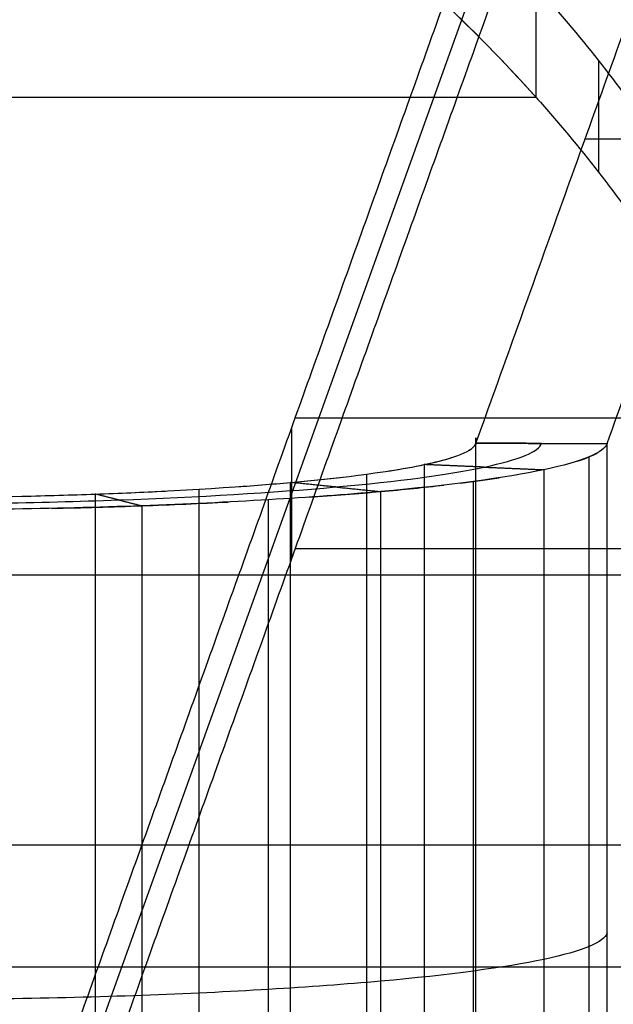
# Model space of a CAD drawing. Header units: millimetres. Extents: x -248 to 248, y -256 to 255.
# Tile 59 of 64: x 194 to 212, y 182 to 212. Entities that reach past the tile are written whole.
import ezdxf

# ---------------------------------------------------------------- set-up
doc = ezdxf.new("R2010")
doc.units = ezdxf.units.MM
doc.layers.add('Défaut', color=7, linetype='Continuous', true_color=0x000000)

msp = doc.modelspace()

# ---------------------------------------------------------------- linework, layer by layer
at = {"layer": 'Défaut'}
for p, q in [((210.5132206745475, 220.6230412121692, 6.464960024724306), (194.1045503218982, 174.874286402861, 483.9524764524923)), ((221.9726324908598, 208.5636036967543, 153.3011792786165), (211.2615957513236, 208.5636036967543, 467.850450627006)), ((202.4274319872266, 200.0700658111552, 241.9498094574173), (218.9274267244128, 200.0700615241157, 241.9498090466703)), ((202.3088854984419, 199.7395482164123, 245.3994676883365), (202.3088854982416, 195.757782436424, 245.0179690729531)), ((202.4274312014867, 196.0883000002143, 241.5683110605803), (218.9274260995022, 196.0882957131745, 241.5683106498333))]:
    msp.add_line(p, q, dxfattribs=at)
for points, degree in [([(207.938029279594, 199.297213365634, 564.5654298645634), (217.555774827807, 226.1122800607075, 284.6917653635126), (227.17352037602, 252.9273467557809, 4.81810086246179)], 2), ([(211.9359055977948, 199.2847564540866, 564.6954429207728), (221.5535438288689, 226.099530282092, 284.8248361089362), (231.171182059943, 252.9143041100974, 4.95422929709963)], 2), ([(194.3416425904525, 177.5262235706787, 477.2439119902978), (202.4274319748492, 200.0700645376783, 241.9498096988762), (210.513221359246, 222.6139055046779, 6.655707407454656)], 2), ([(210.5132203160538, 218.6321396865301, 6.274209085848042), (202.4274311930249, 196.0882987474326, 241.5683111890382), (194.3416420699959, 173.5444578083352, 476.8624132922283)], 2), ([(209.7739650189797, 209.8379359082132, 762.6918482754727), (209.7741469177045, 211.5303792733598, 761.6261862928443), (209.7743288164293, 213.2228226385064, 760.5605243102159)], 2), ([(213.3252115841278, 208.729842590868, 753.1923243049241), (212.299021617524, 210.2245504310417, 755.7248749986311), (211.1264120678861, 211.7273789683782, 758.1857649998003), (209.7743288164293, 213.2228226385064, 760.5605243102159)], 3), ([(206.7168369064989, 212.9521286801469, 767.5346394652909), (207.8162576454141, 211.9313764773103, 765.9798379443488), (208.8337600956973, 210.8920295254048, 764.3655930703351), (209.7739650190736, 209.8379367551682, 762.6918477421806)], 3), ([(211.6720960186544, 210.9760334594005, 756.9355580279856), (211.6719339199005, 209.2685980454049, 757.9770218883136), (211.6717718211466, 207.5611626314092, 759.0184857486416)], 2), ([(209.7743335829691, 209.8375228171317, 762.6911922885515), (106.8871667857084, 209.8374971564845, 762.6912084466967), (3.999999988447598, 209.8374714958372, 762.6912246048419)], 2), ([(209.7739650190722, 209.8379367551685, 762.6918477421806), (209.8018708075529, 209.8066599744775, 762.6421805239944), (209.8296991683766, 209.7753813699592, 762.5924783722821), (209.8574504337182, 209.7441010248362, 762.5427413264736)], 3), ([(209.7739650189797, 209.8379359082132, 762.6918482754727), (209.7740878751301, 209.8377982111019, 762.6916296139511), (209.7742107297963, 209.8376605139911, 762.6914109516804), (209.7743335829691, 209.8375228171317, 762.6911922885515)], 3), ([(209.7743335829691, 209.8375228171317, 762.6911922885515), (211.126963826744, 208.3214709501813, 760.2836752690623), (212.2993389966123, 206.7987468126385, 757.7901088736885), (213.3249314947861, 205.2850206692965, 755.2253341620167)], 3), ([(207.7104352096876, 199.0717566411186, 566.920891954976), (207.8385025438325, 199.1462706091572, 566.1423966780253), (207.9149523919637, 199.2215416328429, 565.3560012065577), (207.9379216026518, 199.2968619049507, 564.5690998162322)], 3), ([(209.9370645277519, 199.2912781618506, 564.6273783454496), (208.9374930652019, 199.2940700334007, 564.5982390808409), (207.9379216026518, 199.2968619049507, 564.5690998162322)], 2), ([(207.9380299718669, 169.4339704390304, 561.7042044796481), (207.9380232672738, 179.3883848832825, 562.6579460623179), (207.9380233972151, 189.3427992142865, 563.611687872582), (207.938029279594, 199.297213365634, 564.5654298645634)], 3), ([(207.938029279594, 199.297213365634, 564.5654298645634), (208.937546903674, 199.2942457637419, 564.5964041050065), (209.937064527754, 199.2912781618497, 564.6273783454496)], 2), ([(209.937064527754, 199.2912781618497, 564.6273783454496), (210.9364850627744, 199.2880173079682, 564.6614106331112), (211.9359055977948, 199.2847564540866, 564.6954429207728)], 2), ([(209.9370645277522, 199.2912781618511, 564.6273783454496), (210.9364850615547, 199.2880169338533, 564.6614106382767), (211.9359055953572, 199.2847557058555, 564.6954429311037)], 2), ([(211.9359055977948, 199.2847564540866, 564.6954429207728), (211.8498324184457, 199.0102881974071, 567.5624031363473), (211.1916279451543, 198.7386555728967, 570.399840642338), (210.011123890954, 198.4883895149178, 573.0141657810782)], 3), ([(211.9359052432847, 169.4215125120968, 561.8342174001), (211.9358951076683, 179.3759271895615, 562.7879589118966), (211.9358952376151, 189.3303418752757, 563.7417007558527), (211.9359055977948, 199.2847564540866, 564.6954429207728)], 3), ([(211.0234509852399, 198.7475634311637, 570.3068115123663), (211.2917313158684, 198.8331520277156, 569.4127568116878), (211.5027525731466, 198.9203308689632, 568.5020996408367), (211.6547985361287, 199.0083281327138, 567.58290287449)], 3), ([(211.3850292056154, 169.0147103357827, 566.083545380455), (211.3850292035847, 183.9463316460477, 567.5141638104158), (211.3850292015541, 198.8779529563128, 568.9447822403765)], 2), ([(202.288069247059, 198.0998808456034, 577.0753839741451), (204.0014312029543, 198.2535574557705, 575.4695657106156), (205.3983723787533, 198.4403727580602, 573.5175940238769), (206.3629962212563, 198.6448496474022, 571.3811670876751)], 3), ([(210.011123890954, 198.4883895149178, 573.0141657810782), (208.8282269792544, 198.2378152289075, 575.6317123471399), (207.1291933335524, 198.0105621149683, 578.0057407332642), (205.0305763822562, 197.8221688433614, 579.9739233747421)], 3), ([(206.3629962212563, 198.6448496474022, 571.3811670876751), (206.3629962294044, 183.7132282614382, 569.9505486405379), (206.3629962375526, 168.7816068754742, 568.5199301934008)], 2), ([(208.1870600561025, 198.5666206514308, 572.19766653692), (209.0988859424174, 198.5274611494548, 572.606372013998), (210.0107118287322, 198.4883016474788, 573.015077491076)], 2), ([(210.011123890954, 198.4883895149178, 573.0141657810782), (210.0111239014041, 183.55676832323, 571.5835473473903), (210.0111239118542, 168.6251471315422, 570.1529289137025)], 2), ([(204.606309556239, 168.4900716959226, 571.5660168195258), (204.6063095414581, 183.4216930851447, 572.99663526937), (204.6063095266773, 198.3533144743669, 574.4272537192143)], 2), ([(207.4594037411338, 198.0795414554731, 577.2851582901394), (207.8816037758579, 198.1324749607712, 576.732178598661), (208.2774196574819, 198.1873061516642, 576.1593805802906), (208.6451829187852, 198.2438072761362, 575.5691436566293)], 3), ([(196.334163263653, 197.7450132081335, 580.7838968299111), (198.5344264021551, 197.824507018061, 579.9530019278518), (200.5753078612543, 197.9461488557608, 578.6817989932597), (202.288069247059, 198.0998808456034, 577.0753839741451)], 3), ([(199.4939294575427, 168.0313642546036, 576.3592234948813), (199.4939294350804, 182.962985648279, 577.7898419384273), (199.4939294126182, 197.8946070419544, 579.2204603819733)], 2), ([(202.2880692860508, 168.2366380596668, 574.2141470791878), (202.2880692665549, 183.1682594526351, 575.6447655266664), (202.288069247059, 198.0998808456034, 577.0753839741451)], 2), ([(207.8642451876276, 168.2687185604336, 573.8763191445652), (207.8642451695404, 183.2003403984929, 575.3069376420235), (207.8642451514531, 198.1319622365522, 576.7375561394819)], 2), ([(189.4077688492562, 197.6342796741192, 581.9420393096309), (191.7599431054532, 197.6274888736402, 582.0125612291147), (194.1342127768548, 197.6654462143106, 581.6155743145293), (196.334163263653, 197.7450132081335, 580.7838968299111)], 3), ([(196.3341633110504, 167.8817704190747, 577.9226599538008), (196.3341632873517, 182.8133918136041, 579.353278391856), (196.334163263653, 197.7450132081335, 580.7838968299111)], 2), ([(205.0305763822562, 197.8221688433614, 579.9739233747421), (202.9313588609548, 197.6338306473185, 581.9415092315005), (200.4491434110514, 197.4858514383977, 583.4876000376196), (197.753609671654, 197.3883441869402, 584.5065248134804)], 3), ([(201.6157116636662, 167.7079520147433, 579.7347350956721), (201.6157116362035, 182.639573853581, 581.1653535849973), (201.6157116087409, 197.5711956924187, 582.5959720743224)], 2), ([(205.0305763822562, 197.8221688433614, 579.9739233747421), (205.0305764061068, 182.8905470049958, 578.5433048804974), (205.0305764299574, 167.9589251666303, 577.1126863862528)], 2), ([(197.753609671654, 197.3883441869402, 584.5065248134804), (195.0577632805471, 197.2909098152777, 585.524666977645), (192.1700957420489, 197.2447281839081, 586.007492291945), (189.2880567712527, 197.2529531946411, 585.9220216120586)], 3), ([(197.753609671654, 197.3883441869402, 584.5065248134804), (197.7536097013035, 182.4567223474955, 583.0759063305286), (197.753609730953, 167.5251005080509, 581.6452878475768)], 2), ([(3.999999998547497, 195.2852936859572, 736.8698378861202), (111.2262635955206, 195.2852936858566, 736.8698378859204), (218.4525271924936, 195.285293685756, 736.8698378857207)], 2), ([(4.000000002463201, 187.0475833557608, 708.3214808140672), (112.9931508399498, 187.0475833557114, 708.321480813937), (221.9863016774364, 187.047583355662, 708.3214808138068)], 2), ([(211.9359156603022, 184.3531349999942, 563.2648304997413), (211.8498315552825, 184.078667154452, 566.1317884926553), (211.1916271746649, 183.8070347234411, 568.9692239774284), (210.0111239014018, 183.5567687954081, 571.5835473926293)], 3), ([(210.0111239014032, 183.5567689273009, 571.5835474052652), (208.8282269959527, 183.3061944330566, 574.2010939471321), (207.1291933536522, 183.0789413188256, 576.5751223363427), (205.030576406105, 182.8905470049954, 578.5433048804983)], 3), ([(221.9862710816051, 183.3139535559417, 709.7567537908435), (112.9931355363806, 183.3139864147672, 709.7567410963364), (3.999999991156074, 183.3140192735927, 709.7567284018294)], 2), ([(205.0305764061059, 182.8905470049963, 578.5433048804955), (202.9313588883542, 182.7022098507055, 580.5108908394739), (200.4491434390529, 182.5542306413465, 582.0569816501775), (197.7536097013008, 182.456722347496, 583.0759063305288)], 3), ([(197.7536097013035, 182.4567223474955, 583.075906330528), (195.0577633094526, 182.3592890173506, 584.0940485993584), (192.1700957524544, 182.3131073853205, 584.5768739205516), (189.2880567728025, 182.3213313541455, 584.4914031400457)], 3)]:
    msp.add_open_spline(points, degree=degree, dxfattribs=at)
for points, degree, knots in [([(196.7090511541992, 220.2891797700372, 778.2074622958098), (198.064520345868, 219.4974593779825, 777.106723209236), (199.3549901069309, 218.6797692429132, 775.9543930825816), (201.8070101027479, 216.9968915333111, 773.5445836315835), (202.9695531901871, 216.1305313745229, 772.2852552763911), (206.2350649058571, 213.4952775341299, 768.388360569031), (208.1285076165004, 211.6821619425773, 765.6204632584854), (209.7739650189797, 209.8379359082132, 762.6918482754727)], 3, [-22.95004859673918, -22.95004859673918, -22.95004859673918, -22.95004859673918, -17.21253644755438, -17.21253644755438, -11.47502429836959, -11.47502429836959, 0, 0, 0, 0]), ([(169.9559526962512, 199.4059959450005, 563.4356127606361), (169.8758796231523, 199.1566012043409, 566.0408813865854), (170.318800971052, 198.9058883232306, 568.6598332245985), (172.1767541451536, 198.4393277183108, 573.533363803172), (173.5919289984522, 198.2237993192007, 575.7846067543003), (177.1822343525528, 197.8604892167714, 579.5792638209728), (179.355124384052, 197.7129532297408, 581.1201114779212), (184.1308381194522, 197.5082067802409, 583.2581670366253), (186.730801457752, 197.4511247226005, 583.854034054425), (191.9650194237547, 197.4361090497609, 584.0100268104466), (194.5959880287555, 197.4781785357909, 583.5701206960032), (199.491784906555, 197.6551797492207, 581.720301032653), (201.7533333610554, 197.7899902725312, 580.3116541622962), (205.5653122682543, 198.1320603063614, 576.737653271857), (207.1132996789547, 198.3390945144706, 574.5746532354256), (209.2608204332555, 198.7941467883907, 569.8206798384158), (209.8604238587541, 199.0418965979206, 567.2325087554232), (209.937064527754, 199.2912781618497, 564.6273783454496)], 3, [0, 0, 0, 0, 7.904442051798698, 7.904442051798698, 15.8088841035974, 15.8088841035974, 23.7133261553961, 23.7133261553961, 31.6177682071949, 31.6177682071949, 39.5222102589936, 39.5222102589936, 47.42665231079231, 47.42665231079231, 55.33109436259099, 55.33109436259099, 63.2355364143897, 63.2355364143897, 63.2355364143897, 63.2355364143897]), ([(207.9379216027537, 169.4336202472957, 561.7078630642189), (207.9379216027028, 184.3652410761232, 563.1384814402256), (207.9379216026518, 199.2968619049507, 564.5690998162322), (207.9379216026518, 199.2968619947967, 564.5690998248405), (207.9379216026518, 199.2968620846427, 564.5690998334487)], 2, [2.032430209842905e-06, 2.032430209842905e-06, 2.032430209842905e-06, 30.0000000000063, 30.0000000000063, 30.00000018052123, 30.00000018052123, 30.00000018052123]), ([(206.3629962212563, 198.6448496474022, 571.3811670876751), (207.3286697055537, 198.8493519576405, 569.2444935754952), (207.8695181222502, 199.0728855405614, 566.9090715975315), (207.9379216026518, 199.2968619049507, 564.5690998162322), (207.9379573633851, 199.2969789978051, 564.5678764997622), (207.9379931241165, 199.2970960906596, 564.5666531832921), (207.938029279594, 199.297213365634, 564.5654298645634)], 3, [0, 0, 0, 0, 7.112952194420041, 7.112952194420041, 7.112952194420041, 7.116640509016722, 7.116640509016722, 7.116640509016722, 7.116640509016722]), ([(207.938028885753, 199.2972131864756, 564.5654298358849), (207.9379931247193, 199.297096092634, 564.5666531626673), (207.9379573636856, 199.2969789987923, 564.5678764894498), (207.9379216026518, 199.2968619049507, 564.5690998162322), (207.9264300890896, 199.2592347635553, 564.9622058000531), (207.9016049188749, 199.2216201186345, 565.3551833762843), (207.8636718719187, 199.1841061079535, 565.7471117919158)], 3, [-0.004105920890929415, -0.004105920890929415, -0.004105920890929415, -0.004105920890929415, 0, 0, 0, 1.319403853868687, 1.319403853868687, 1.319403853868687, 1.319403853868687]), ([(205.2815639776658, 198.4503859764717, 573.4130018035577), (205.6856493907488, 198.5129556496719, 572.7592419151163), (206.0475753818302, 198.577958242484, 572.080071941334), (206.6890474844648, 198.7138759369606, 570.6599753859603), (206.9665020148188, 198.7850662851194, 569.9161755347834), (207.1937806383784, 198.8577108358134, 569.1571926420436)], 3, [-10.42304553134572, -10.42304553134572, -10.42304553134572, -10.42304553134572, -7.85377967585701, -7.85377967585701, -5.20296334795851, -5.20296334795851, -5.20296334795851, -5.20296334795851]), ([(208.187060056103, 198.5666206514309, 572.1976665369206), (207.275180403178, 198.6057380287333, 571.7893914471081), (206.363300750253, 198.6448554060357, 571.3811163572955), (206.363183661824, 198.6448604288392, 571.3810639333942), (206.3630665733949, 198.6448654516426, 571.381011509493)], 2, [1.470733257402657e-13, 1.470733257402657e-13, 1.470733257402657e-13, 1, 1, 1.000128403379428, 1.000128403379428, 1.000128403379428]), ([(200.4776412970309, 197.9575928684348, 578.5622558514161), (201.113264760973, 198.0012276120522, 578.1062727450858), (201.7188677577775, 198.0487741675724, 577.6094268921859), (202.8517594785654, 198.1504240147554, 576.5472477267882), (203.3810293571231, 198.2045627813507, 575.9815450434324), (203.8719717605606, 198.2617334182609, 575.3841747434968)], 3, [-18.31801612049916, -18.31801612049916, -18.31801612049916, -18.31801612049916, -15.707559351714, -15.707559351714, -13.12421126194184, -13.12421126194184, -13.12421126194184, -13.12421126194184]), ([(203.6593228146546, 197.9610252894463, 578.5246537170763), (202.9737964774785, 198.0304448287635, 577.8001095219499), (202.2882701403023, 198.0998643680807, 577.0755653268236), (202.2881774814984, 198.0998737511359, 577.0754673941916), (202.2880848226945, 198.0998831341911, 577.0753694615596)], 2, [1.499980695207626e-13, 1.499980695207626e-13, 1.499980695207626e-13, 1, 1, 1.000135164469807, 1.000135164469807, 1.000135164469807]), ([(202.8292211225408, 197.6489794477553, 581.7832811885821), (203.6007471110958, 197.7020568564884, 581.2287459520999), (204.3365132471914, 197.7599117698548, 580.6243129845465), (205.7188944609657, 197.8839621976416, 579.3283400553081), (206.3644038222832, 197.949947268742, 578.6389971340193), (206.9627663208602, 198.0195673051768, 577.9116921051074)], 3, [-18.30390772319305, -18.30390772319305, -18.30390772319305, -18.30390772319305, -15.707559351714, -15.707559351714, -13.13118657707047, -13.13118657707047, -13.13118657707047, -13.13118657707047]), ([(203.6593228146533, 197.9610252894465, 578.5246537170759), (204.3448479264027, 197.8916008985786, 579.2492389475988), (205.030373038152, 197.8221765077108, 579.9738241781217), (205.0304456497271, 197.8221691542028, 579.9739009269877), (205.0305182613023, 197.8221618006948, 579.9739776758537)], 2, [-3.958795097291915e-13, -3.958795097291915e-13, -3.958795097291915e-13, 1, 1, 1.000105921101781, 1.000105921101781, 1.000105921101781]), ([(194.0888489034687, 197.6795553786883, 581.4681786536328), (194.8517601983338, 197.696692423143, 581.2890021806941), (195.6026346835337, 197.7185422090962, 581.0605921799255), (197.0657315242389, 197.7714310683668, 580.5077749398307), (197.7795805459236, 197.8025260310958, 580.1827845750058), (198.4696292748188, 197.8379061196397, 579.8130306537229)], 3, [-26.1730261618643, -26.1730261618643, -26.1730261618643, -26.1730261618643, -23.561339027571, -23.561339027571, -20.95024978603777, -20.95024978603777, -20.95024978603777, -20.95024978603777]), ([(197.0438864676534, 197.5666791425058, 582.6452108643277), (196.6890766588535, 197.6558344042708, 581.714681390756), (196.3342668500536, 197.7449896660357, 580.7841519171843), (196.3342178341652, 197.7450019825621, 580.7840233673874), (196.3341688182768, 197.7450142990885, 580.7838948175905)], 2, [1.529228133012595e-13, 1.529228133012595e-13, 1.529228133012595e-13, 1, 1, 1.000138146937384, 1.000138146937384, 1.000138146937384]), ([(195.007287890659, 197.3082480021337, 585.3435613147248), (195.9390935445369, 197.3292032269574, 585.1245337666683), (196.856926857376, 197.3559480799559, 584.8450330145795), (198.6565561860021, 197.4210180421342, 584.1650762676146), (199.5356658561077, 197.4593405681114, 583.7646467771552), (200.3844387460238, 197.5029510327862, 583.3089866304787)], 3, [-26.17351700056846, -26.17351700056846, -26.17351700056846, -26.17351700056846, -23.561339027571, -23.561339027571, -20.93030689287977, -20.93030689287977, -20.93030689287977, -20.93030689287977]), ([(197.0438864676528, 197.5666791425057, 582.6452108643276), (197.3986961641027, 197.4775226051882, 583.575744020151), (197.7535058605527, 197.3883660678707, 584.5062771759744), (197.7535536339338, 197.3883540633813, 584.5064024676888), (197.7536014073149, 197.3883420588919, 584.5065277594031)], 2, [-3.020804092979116e-13, -3.020804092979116e-13, -3.020804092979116e-13, 1, 1, 1.000134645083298, 1.000134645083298, 1.000134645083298])]:
    msp.add_open_spline(points, degree=degree, knots=knots, dxfattribs=at)

doc.saveas('drawing.dxf')
